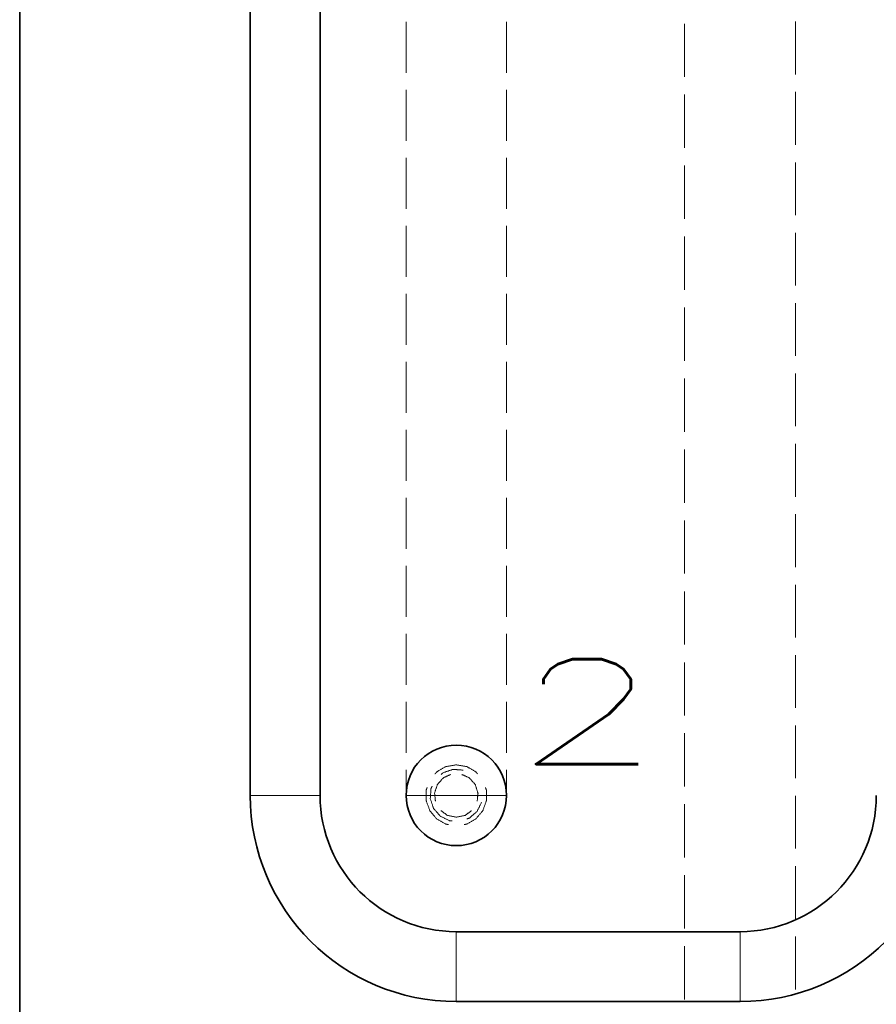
# Model space of a CAD drawing. Header units: millimetres. Extents: x 0 to 1189, y 0 to 841.
# Tile 26 of 84: x 138 to 187, y 376 to 432. Entities that reach past the tile are written whole.
import ezdxf

# ---------------------------------------------------------------- set-up
doc = ezdxf.new("R2010")
doc.units = ezdxf.units.MM
doc.layers.add('1', color=7, linetype='Continuous')
doc.styles.add('mdcsolid', font='simplex.shx')

msp = doc.modelspace()

# ---------------------------------------------------------------- linework, layer by layer
at = {"layer": '1', "color": 95, "linetype": 'Continuous', "lineweight": 35}
for p, q in [((137.911, 492.355), (137.911, 372.725)), ((151.111, 487.355), (151.111, 387.602)), ((155.111, 487.355), (155.111, 387.602)), ((162.911, 379.802), (179.161, 379.802)), ((162.911, 375.802), (179.161, 375.802))]:
    msp.add_line(p, q, dxfattribs=at)
at = {"layer": '1', "color": 251, "linetype": 'Continuous', "lineweight": 13}
for p, q in [((160.036, 431.877), (160.036, 428.958)), ((165.786, 428.952), (165.786, 431.871)), ((175.986, 431.765), (175.986, 428.72)), ((182.336, 428.864), (182.336, 431.885)), ((160.036, 427.985), (160.036, 425.065)), ((165.786, 425.06), (165.786, 427.979)), ((175.986, 427.704), (175.986, 424.658)), ((182.336, 424.836), (182.336, 427.857)), ((160.036, 424.092), (160.036, 421.173)), ((165.786, 421.169), (165.786, 424.087)), ((182.336, 420.808), (182.336, 423.829)), ((175.986, 423.643), (175.986, 420.597)), ((160.036, 420.2), (160.036, 417.281)), ((165.786, 417.277), (165.786, 420.196)), ((182.336, 416.779), (182.336, 419.801)), ((175.986, 419.582), (175.986, 416.536)), ((160.036, 416.308), (160.036, 413.388)), ((165.786, 413.385), (165.786, 416.304)), ((175.986, 415.521), (175.986, 412.475)), ((182.336, 412.751), (182.336, 415.772)), ((160.036, 412.415), (160.036, 409.496)), ((165.786, 409.493), (165.786, 412.412)), ((175.986, 411.46), (175.986, 408.414)), ((182.336, 408.723), (182.336, 411.744)), ((160.036, 408.523), (160.036, 405.604)), ((165.786, 405.601), (165.786, 408.52)), ((182.336, 404.695), (182.336, 407.716)), ((175.986, 407.399), (175.986, 404.353)), ((160.036, 404.631), (160.036, 401.711)), ((165.786, 401.709), (165.786, 404.628)), ((182.336, 400.666), (182.336, 403.688)), ((175.986, 403.338), (175.986, 400.292)), ((160.036, 400.738), (160.036, 397.819)), ((165.786, 397.818), (165.786, 400.736)), ((182.336, 396.638), (182.336, 399.659)), ((175.986, 399.277), (175.986, 396.231)), ((160.036, 396.846), (160.036, 393.927)), ((165.786, 393.926), (165.786, 396.845)), ((182.336, 392.61), (182.336, 395.631)), ((175.986, 395.216), (175.986, 392.17)), ((160.036, 392.954), (160.036, 390.034)), ((165.786, 390.034), (165.786, 392.953)), ((175.986, 391.155), (175.986, 388.109)), ((182.336, 388.582), (182.336, 391.603)), ((160.036, 389.061), (160.036, 387.602)), ((165.786, 387.602), (165.786, 389.061)), ((182.336, 384.553), (182.336, 387.574)), ((175.986, 387.094), (175.986, 384.048)), ((182.336, 380.525), (182.336, 383.546)), ((175.986, 383.033), (175.986, 379.987)), ((182.336, 376.497), (182.336, 379.518)), ((175.986, 378.972), (175.986, 375.926))]:
    msp.add_line(p, q, dxfattribs=at)
at = {"layer": '1', "color": 95, "linetype": 'Continuous', "lineweight": 35}
msp.add_circle((162.911, 387.602), 2.875, dxfattribs=at)
for centre, radius, start, end in [((162.911, 387.602), 11.8, 180, 270), ((162.911, 387.602), 7.8, 180, 270), ((179.161, 387.602), 11.8, 270, 0), ((179.161, 387.602), 7.8, 270, 0)]:
    msp.add_arc(centre, radius, start, end, dxfattribs=at)
at = {"layer": '1', "color": 251, "linetype": 'Continuous', "lineweight": 13}
for points, knots in [([(162.911, 389.352), (162.313, 389.246), (161.786, 388.942), (161.689, 388.826)], [0, 0, 0.44443, 0.888877, 1, 1]), ([(163.299, 389.05), (162.715, 389.089), (162.161, 388.901), (162.051, 388.804)], [0, 0, 0.444448, 0.8889, 1, 1]), ([(164.134, 388.826), (164.036, 388.942), (163.51, 389.246), (162.911, 389.352)], [0, 0, 0.111123, 0.555566, 1, 1]), ([(161.716, 387.28), (161.668, 387.732), (161.829, 388.227), (162.176, 388.613), (162.592, 388.798)], [0, 0, 0.233331, 0.500005, 0.766664, 1, 1]), ([(163.23, 388.798), (163.646, 388.613), (163.994, 388.227), (164.154, 387.732), (164.107, 387.28)], [0, 0, 0.233336, 0.499995, 0.766669, 1, 1]), ([(161.24, 388.048), (161.188, 387.905), (161.188, 387.298), (161.396, 386.727), (161.786, 386.261), (162.313, 385.957), (162.462, 385.931)], [0, 0, 0.05556, 0.277778, 0.500006, 0.722219, 0.944445, 1, 1]), ([(161.527, 388.121), (161.462, 387.99), (161.424, 387.406), (161.612, 386.852), (161.998, 386.412), (162.523, 386.153), (162.669, 386.143)], [0, 0, 0.055551, 0.277776, 0.500002, 0.722226, 0.944443, 1, 1]), ([(163.36, 385.931), (163.51, 385.957), (164.036, 386.261), (164.427, 386.727), (164.635, 387.298), (164.635, 387.905), (164.583, 388.048)], [0, 0, 0.055555, 0.277781, 0.499994, 0.722222, 0.94444, 1, 1]), ([(163.523, 386.256), (163.661, 386.303), (164.101, 386.688), (164.36, 387.213)], [0, 0, 0.111099, 0.555559, 1, 1]), ([(162.911, 386.352), (162.403, 386.46), (162.035, 386.727)], [0, 0, 0.533335, 1, 1]), ([(163.788, 386.727), (163.42, 386.46), (162.911, 386.352)], [0, 0, 0.46666, 1, 1])]:
    msp.add_open_spline(points, degree=1, knots=knots, dxfattribs=at)
at = {"layer": '1', "color": 253, "linetype": 'Continuous', "lineweight": 13}
for points, knots in [([(153.111, 387.602), (152.346, 387.602), (151.263, 387.602), (151.111, 387.602)], [0, 0, 0.382684, 0.923881, 1, 1]), ([(155.111, 387.602), (154.959, 387.602), (153.877, 387.602), (153.111, 387.602)], [0, 0, 0.07612, 0.617319, 1, 1]), ([(160.036, 387.602), (160.493, 387.602), (161.717, 387.602), (163.32, 387.602), (164.794, 387.602), (165.67, 387.602), (165.786, 387.602)], [0, 0, 0.079373, 0.292292, 0.571158, 0.82743, 0.979746, 1, 1]), ([(162.911, 379.802), (162.911, 379.681), (162.911, 378.802), (162.911, 377.454), (162.911, 376.269), (162.911, 375.802)], [0, 0, 0.030158, 0.25, 0.586827, 0.883025, 1, 1]), ([(179.161, 379.802), (179.161, 379.681), (179.161, 378.802), (179.161, 377.454), (179.161, 376.269), (179.161, 375.802)], [0, 0, 0.030158, 0.25, 0.586827, 0.883025, 1, 1])]:
    msp.add_open_spline(points, degree=1, knots=knots, dxfattribs=at)

# ---------------------------------------------------------------- texts
at = {"layer": '1', "color": 1, "linetype": 'Continuous', "lineweight": 13, "insert": (166.229, 389.396), "char_height": 6, "attachment_point": 7, "line_spacing_factor": 0.903614, "style": 'mdcsolid'}
msp.add_mtext('\\W1.6213;2', dxfattribs=at)

doc.saveas('drawing.dxf')
